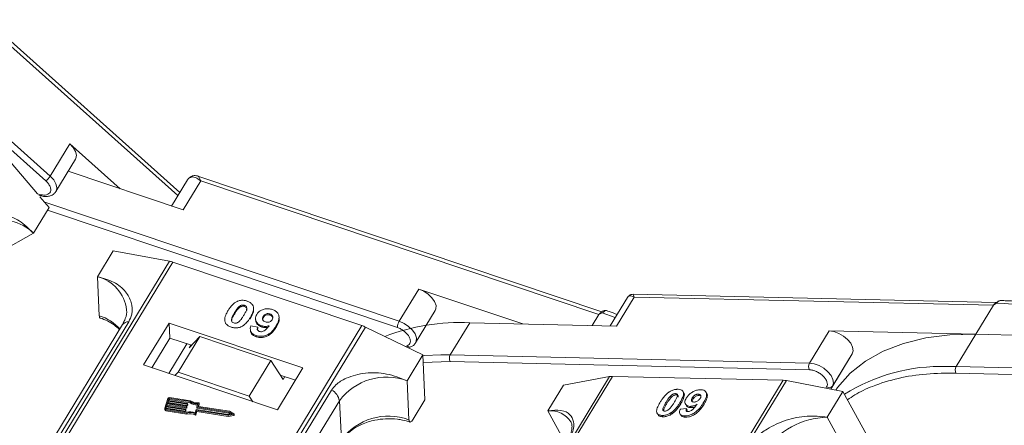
# Model space of a CAD drawing. Header units: millimetres. Extents: x -623 to 852, y 50 to 1083.
# Tile 41 of 72: x 262 to 355, y 889 to 928. Entities that reach past the tile are written whole.
import ezdxf

# ---------------------------------------------------------------- set-up
doc = ezdxf.new("R2010")
doc.units = ezdxf.units.MM

msp = doc.modelspace()

# ---------------------------------------------------------------- linework, layer by layer
at = {"color": 7, "linetype": 'Continuous', "lineweight": 15}
for p, q in [((251.939, 933.09), (276.747, 910.942)), ((241.922, 932.209), (264.17, 912.346)), ((264.597, 912.791), (242.871, 932.187)), ((276.935, 911.25), (252.712, 932.876)), ((266.464, 915.859), (264.597, 912.791)), ((271.244, 911.593), (266.464, 915.859)), ((265.14, 911.327), (267.008, 914.396)), ((260.864, 914.071), (263.392, 911.1)), ((266.31, 913.25), (277.229, 909.582)), ((317.074, 899.892), (278.632, 912.804)), ((277.649, 912.424), (276.142, 909.947)), ((277.229, 909.582), (278.909, 912.344)), ((278.909, 912.344), (316.804, 899.616)), ((263.615, 911.041), (263.392, 911.1)), ((263.501, 910.973), (263.69, 910.923)), ((263.621, 910.831), (264.485, 909.815)), ((262.991, 907.36), (264.485, 909.815)), ((297.798, 898.977), (264.067, 910.307)), ((264.334, 909.567), (297.626, 898.384)), ((259.871, 905.576), (262.991, 907.36)), ((270.572, 905.675), (269.078, 903.22)), ((270.572, 905.675), (275.94, 904.689)), ((275.94, 904.689), (254.073, 868.753)), ((254.393, 868.645), (276.272, 904.602)), ((276.272, 904.602), (294.25, 898.564)), ((269.078, 903.22), (269.263, 899.508)), ((299.666, 902.046), (297.798, 898.977)), ((309.55, 898.725), (299.666, 902.046)), ((319.521, 901.245), (317.872, 898.535)), ((318.467, 898.521), (320.148, 901.283)), ((354.587, 900.75), (320.05, 901.543)), ((320.148, 901.283), (354.331, 900.499)), ((282.567, 900.377), (282.573, 900.262)), ((283.074, 900.497), (283.08, 900.382)), ((354.331, 900.499), (352.65, 897.737)), ((354.63, 900.709), (354.331, 900.499)), ((282.138, 899.807), (282.144, 899.693)), ((283.942, 900.13), (283.937, 900.244)), ((284.872, 899.45), (284.878, 899.336)), ((285.502, 899.569), (285.497, 899.683)), ((286.373, 899.264), (286.367, 899.378)), ((299.359, 896.92), (301.226, 899.989)), ((316.804, 899.616), (316.17, 898.574)), ((317.121, 899.767), (316.804, 899.616)), ((316.985, 899.838), (317.053, 899.867)), ((318.354, 899.327), (317.121, 899.767)), ((271.471, 898.657), (256.158, 873.492)), ((256.757, 873.751), (272.07, 898.917)), ((294.25, 898.564), (272.371, 862.607)), ((272.718, 862.49), (294.585, 898.426)), ((275.903, 898.812), (273.475, 894.823)), ((288.644, 894.533), (275.903, 898.812)), ((275.903, 898.812), (275.974, 897.385)), ((281.219, 899.288), (281.22, 899.258)), ((283.611, 899.194), (283.605, 899.309)), ((283.69, 898.559), (284.334, 898.405)), ((284.123, 899.219), (284.128, 899.105)), ((284.715, 898.543), (284.721, 898.428)), ((286.074, 898.393), (286.068, 898.507)), ((294.585, 898.426), (300.035, 895.778)), ((302.656, 895.772), (304.523, 898.841)), ((304.523, 898.841), (318.467, 898.521)), ((278.823, 897.515), (276.769, 894.139)), ((277.808, 896.452), (278.823, 897.515)), ((285.591, 895.242), (278.823, 897.515)), ((283.637, 898.146), (283.643, 898.032)), ((284.175, 897.625), (284.18, 897.511)), ((284.315, 898.224), (284.34, 898.291)), ((284.334, 898.405), (284.34, 898.291)), ((338.706, 898.056), (336.839, 894.987)), ((352.65, 897.737), (338.706, 898.056)), ((350.783, 894.668), (352.65, 897.737)), ((352.65, 897.737), (366.594, 897.417)), ((275.974, 897.385), (274.256, 894.561)), ((275.883, 894.014), (277.601, 896.838)), ((278.037, 896.692), (275.974, 897.385)), ((277.808, 896.452), (277.968, 896.715)), ((298.543, 896.638), (298.39, 896.578)), ((298.542, 893.323), (300.035, 895.778)), ((298.662, 896.445), (298.892, 896.536)), ((300.035, 895.778), (300.249, 891.495)), ((302.656, 895.772), (301.768, 895.778)), ((336.839, 894.987), (302.656, 895.772)), ((340.9, 895.881), (338.857, 892.523)), ((339.032, 892.812), (340.9, 895.881)), ((273.475, 894.823), (286.216, 890.543)), ((283.537, 891.866), (285.591, 895.242)), ((285.591, 895.242), (286.748, 893.449)), ((300.071, 895.069), (302.642, 895.15)), ((302.642, 895.15), (336.825, 894.365)), ((350.783, 894.668), (349.895, 894.673)), ((384.966, 893.883), (350.783, 894.668)), ((276.769, 894.139), (276.463, 893.819)), ((283.537, 891.866), (276.769, 894.139)), ((286.216, 890.543), (288.644, 894.533)), ((287.934, 893.367), (286.488, 893.853)), ((296.409, 858.08), (318.105, 893.737)), ((318.105, 893.737), (334.322, 893.365)), ((350.768, 894.045), (384.951, 893.261)), ((286.908, 893.712), (286.748, 893.449)), ((317.82, 893.716), (296.14, 858.086)), ((298.726, 889.611), (298.542, 893.323)), ((313.442, 892.91), (311.948, 890.455)), ((334.322, 893.365), (312.625, 857.708)), ((312.958, 857.7), (334.638, 893.33)), ((313.442, 892.91), (317.82, 893.716)), ((334.638, 893.33), (340.02, 892.3)), ((338.856, 892.523), (339.032, 892.812)), ((291.364, 892.436), (276.051, 867.271)), ((283.886, 891.326), (283.537, 891.866)), ((323.609, 891.863), (323.678, 891.737)), ((324.081, 892.096), (324.15, 891.97)), ((324.879, 892.167), (324.81, 892.293)), ((326.336, 891.92), (326.267, 892.046)), ((326.336, 891.92), (326.463, 891.894)), ((327.066, 892.102), (326.998, 892.228)), ((338.47, 892.734), (338.395, 892.611)), ((338.526, 889.845), (340.02, 892.3)), ((340.02, 892.3), (342.606, 887.572)), ((275.772, 891.623), (275.489, 890.698)), ((275.719, 891.106), (275.66, 890.914)), ((275.699, 890.907), (275.725, 890.992)), ((277.542, 890.819), (275.719, 891.106)), ((275.725, 890.992), (275.719, 891.106)), ((275.725, 890.992), (277.548, 890.705)), ((275.802, 891.376), (275.743, 891.183)), ((275.743, 891.183), (277.565, 890.896)), ((275.782, 891.177), (275.807, 891.261)), ((277.624, 891.089), (275.802, 891.376)), ((275.807, 891.261), (275.802, 891.376)), ((275.807, 891.261), (277.63, 890.975)), ((275.872, 891.607), (275.825, 891.453)), ((275.825, 891.453), (277.648, 891.166)), ((275.864, 891.447), (275.878, 891.493)), ((275.878, 891.493), (275.872, 891.607)), ((277.897, 891.328), (275.935, 891.637)), ((275.935, 891.637), (275.94, 891.523)), ((275.94, 891.523), (277.903, 891.214)), ((277.952, 891.4), (275.958, 891.714)), ((276.795, 866.252), (292.108, 891.418)), ((277.63, 890.975), (277.624, 891.089)), ((277.667, 891.143), (277.655, 891.104)), ((277.661, 890.99), (277.655, 891.104)), ((277.661, 890.99), (277.673, 891.028)), ((277.673, 891.028), (277.667, 891.143)), ((277.674, 891.034), (277.668, 891.148)), ((277.903, 891.214), (277.897, 891.328)), ((278.547, 890.842), (278.638, 891.14)), ((278.671, 890.904), (278.757, 891.182)), ((278.704, 890.878), (278.763, 891.068)), ((278.757, 891.182), (278.763, 891.068)), ((278.764, 891.079), (278.758, 891.193)), ((292.293, 887.706), (292.108, 891.418)), ((299.128, 889.654), (300.249, 891.495)), ((323.188, 891.272), (323.257, 891.146)), ((324.58, 891.111), (324.511, 891.237)), ((325.027, 891.107), (325.096, 890.981)), ((325.681, 891.687), (325.75, 891.561)), ((326.803, 891.081), (326.734, 891.207)), ((275.485, 890.667), (275.491, 890.553)), ((275.637, 890.837), (275.589, 890.682)), ((275.589, 890.682), (275.59, 890.662)), ((275.604, 890.559), (277.599, 890.245)), ((275.61, 890.445), (275.604, 890.559)), ((275.61, 890.445), (277.604, 890.131)), ((275.617, 890.639), (275.642, 890.722)), ((275.628, 890.636), (277.591, 890.327)), ((277.459, 890.55), (275.637, 890.837)), ((275.642, 890.722), (275.637, 890.837)), ((275.642, 890.722), (277.465, 890.435)), ((275.66, 890.914), (277.483, 890.627)), ((277.465, 890.435), (277.459, 890.55)), ((277.502, 890.603), (277.49, 890.565)), ((277.496, 890.451), (277.49, 890.565)), ((277.496, 890.451), (277.508, 890.489)), ((277.502, 890.603), (277.508, 890.489)), ((277.508, 890.494), (277.503, 890.609)), ((277.548, 890.705), (277.542, 890.819)), ((277.585, 890.873), (277.573, 890.834)), ((277.579, 890.72), (277.573, 890.834)), ((277.579, 890.72), (277.59, 890.759)), ((277.591, 890.764), (277.585, 890.878)), ((277.59, 890.759), (277.585, 890.873)), ((277.604, 890.131), (277.599, 890.245)), ((278.374, 890.275), (278.465, 890.573)), ((278.374, 890.178), (278.38, 890.064)), ((278.456, 890.201), (278.548, 890.499)), ((278.462, 890.087), (278.456, 890.201)), ((278.462, 890.087), (278.553, 890.385)), ((278.496, 890.588), (281.525, 890.111)), ((278.547, 890.837), (278.552, 890.723)), ((278.548, 890.499), (281.522, 890.031)), ((278.553, 890.385), (278.548, 890.499)), ((278.553, 890.385), (281.528, 889.917)), ((281.596, 890.342), (278.567, 890.819)), ((278.572, 890.705), (278.567, 890.819)), ((278.572, 890.705), (281.602, 890.228)), ((278.672, 890.893), (278.671, 890.904)), ((281.64, 890.416), (278.691, 890.88)), ((281.522, 890.031), (282.053, 890.112)), ((281.528, 889.917), (281.522, 890.031)), ((281.525, 890.111), (281.916, 890.171)), ((281.528, 889.917), (282.059, 889.998)), ((281.916, 890.171), (281.596, 890.342)), ((281.602, 890.228), (281.596, 890.342)), ((281.602, 890.228), (281.754, 890.146)), ((282.075, 890.183), (281.64, 890.416)), ((282.053, 890.112), (282.059, 889.998)), ((282.102, 890.039), (282.096, 890.153)), ((311.948, 890.455), (313.631, 887.38)), ((322.392, 890.156), (322.461, 890.03)), ((322.817, 890.019), (322.886, 889.893)), ((323.624, 890.253), (323.693, 890.127)), ((324.516, 890.163), (324.585, 890.037)), ((324.552, 890.629), (325.136, 890.668)), ((325.136, 890.668), (325.205, 890.542)), ((325.492, 890.883), (325.561, 890.757)), ((324.95, 889.97), (325.019, 889.844)), ((340.768, 885.747), (338.526, 889.845))]:
    msp.add_line(p, q, dxfattribs=at)
at = {"color": 7, "linetype": 'Continuous', "lineweight": 15, "flags": 128}
for points in [[(267.008, 914.396), (267.047, 914.472), (267.096, 914.781), (267.009, 915.136), (266.792, 915.506), (266.464, 915.859)], [(265.139, 911.324), (265.179, 911.403), (265.229, 911.712), (265.142, 912.067), (264.925, 912.437), (264.597, 912.791)], [(277.928, 912.669), (277.758, 912.555), (277.649, 912.424)], [(301.226, 899.989), (301.296, 900.156), (301.302, 900.483), (301.172, 900.846), (300.918, 901.215), (300.56, 901.556), (300.13, 901.841), (299.666, 902.046)], [(354.63, 900.709), (354.613, 900.719), (354.598, 900.727), (354.585, 900.732), (354.574, 900.734), (354.564, 900.733), (354.557, 900.73), (354.552, 900.723), (354.549, 900.714)], [(299.363, 896.927), (299.428, 897.087), (299.435, 897.414), (299.305, 897.777), (299.05, 898.146), (298.693, 898.487), (298.263, 898.772), (297.798, 898.977)], [(340.9, 895.881), (340.988, 896.172), (340.94, 896.517), (340.758, 896.886), (340.459, 897.248), (340.069, 897.57), (339.621, 897.826), (339.153, 897.993), (338.706, 898.056)], [(352.65, 897.737), (350.198, 897.679), (347.899, 897.39), (345.779, 896.874), (343.861, 896.135), (342.166, 895.183), (340.712, 894.028), (339.516, 892.682), (339.336, 892.431)], [(301.768, 895.778), (300.204, 895.714), (300.039, 895.701)], [(339.032, 892.812), (339.121, 893.103), (339.072, 893.448), (338.891, 893.817), (338.592, 894.179), (338.202, 894.501), (337.753, 894.757), (337.286, 894.924), (336.839, 894.987)], [(277.673, 891.028), (277.674, 891.032), (277.674, 891.034)], [(278.696, 891.228), (278.708, 891.23), (278.721, 891.228), (278.733, 891.225), (278.743, 891.219), (278.751, 891.211), (278.756, 891.202), (278.758, 891.192), (278.757, 891.182)], [(278.763, 891.068), (278.764, 891.078), (278.764, 891.079)], [(277.508, 890.489), (277.508, 890.493), (277.508, 890.494)], [(277.59, 890.759), (277.591, 890.763), (277.591, 890.764)], [(282.075, 890.183), (282.085, 890.175), (282.093, 890.165), (282.096, 890.154), (282.095, 890.143), (282.089, 890.132), (282.08, 890.123), (282.067, 890.116), (282.053, 890.112)]]:
    msp.add_lwpolyline(points, dxfattribs=at)
at = {"color": 7, "linetype": 'Continuous', "lineweight": 15}
for centre, radius, start, end in [((263.369, 913.543), 1.44, 303.79266, 328.48764), ((278.159, 912.535), 0.267, 105.03624, 149.7203), ((263.745, 911.04), 0.13, 179.48513, 245.05512), ((260.192, 904.68), 3.875, 43.75046, 115.76385), ((275.497, 902.311), 2.419, 71.30483, 79.44892), ((268.193, 899.636), 3.691, 6.74079, 76.12666), ((352.935, 863.141), 37.606, 68.8867, 87.41637), ((267.895, 895.172), 4.547, 42.48399, 72.48702), ((316.98, 899.664), 0.174, 36.31294, 88.62593), ((271.994, 898.271), 0.651, 83.30087, 143.54638), ((293.345, 895.881), 2.831, 64.02436, 71.35719), ((303.609, 878.673), 20.188, 87.4032, 110.87263), ((298.839, 898.352), 1.214, 149.03719, 178.49212), ((298.794, 896.846), 0.326, 219.72428, 287.21884), ((303.249, 895.447), 0.676, 151.28833, 206.07738), ((337.432, 894.663), 0.676, 151.28833, 206.07738), ((349.347, 877.496), 17.186, 88.17299, 122.27686), ((351.376, 894.343), 0.676, 151.28833, 206.07738), ((318.065, 892.333), 1.404, 88.36437, 100.07486), ((296.602, 888.054), 5.614, 69.79297, 143.19026), ((334.27, 891.442), 1.923, 78.95956, 88.45106), ((338.711, 893.06), 0.406, 233.49916, 322.32593), ((290.659, 891.141), 1.475, 10.844, 61.4649), ((275.921, 891.554), 0.164, 77.08761, 155.38583), ((275.922, 891.584), 0.0548, 77.08761, 155.38583), ((275.928, 891.47), 0.0548, 77.08761, 155.38583), ((277.631, 891.115), 0.0274, 257.08761, 335.38583), ((277.636, 891.001), 0.0274, 257.08761, 335.38583), ((277.648, 891.146), 0.0198, 349.9361, 89.38515), ((278.501, 892.153), 1.022, 233.78729, 277.72619), ((278.504, 892.034), 1.016, 233.73254, 275.53353), ((278.509, 892.114), 0.905, 232.04006, 281.90424), ((275.606, 890.678), 0.119, 169.9361, 269.38515), ((275.619, 890.575), 0.13, 189.77216, 266.09088), ((275.628, 890.676), 0.0395, 169.9361, 269.38515), ((277.465, 890.576), 0.0274, 257.08761, 335.38583), ((277.471, 890.462), 0.0274, 257.08761, 335.38583), ((277.483, 890.607), 0.0198, 349.9361, 89.38515), ((277.548, 890.846), 0.0274, 257.08761, 335.38583), ((277.554, 890.732), 0.0274, 257.08761, 335.38583), ((277.565, 890.876), 0.0198, 349.9361, 89.38515), ((277.914, 889.275), 1.1, 65.32854, 107.09829), ((277.911, 889.34), 0.957, 61.07396, 109.03064), ((277.916, 889.226), 0.957, 61.07396, 109.03064), ((278.405, 890.227), 0.0579, 237.98243, 333.69353), ((278.41, 890.113), 0.0579, 237.98243, 333.69353), ((278.49, 890.562), 0.0274, 77.08761, 155.38583), ((278.567, 890.839), 0.0198, 169.9361, 269.38515), ((278.574, 890.727), 0.0217, 189.77216, 266.09088), ((278.691, 890.9), 0.0198, 169.9361, 269.38515), ((282.057, 890.042), 0.0443, 271.81381, 355.88325), ((312.189, 888.147), 2.32, 32.72807, 95.94494), ((296.787, 884.343), 5.614, 69.79297, 143.19026), ((338.694, 882.408), 7.439, 91.29253, 146.07318)]:
    msp.add_arc(centre, radius, start, end, dxfattribs=at)
for points, knots in [([(277.989, 912.732), (277.935, 912.704), (277.791, 912.628), (277.702, 912.499), (277.645, 912.417)], [0, 0, 0, 0, 0.371407, 1, 1, 1, 1]), ([(278.909, 912.344), (278.739, 912.47), (278.475, 912.666), (278.15, 912.74), (277.997, 912.691), (277.928, 912.669)], [0, 0, 0, 0, 0.4984129, 0.772928, 1, 1, 1, 1]), ([(278.623, 912.808), (278.542, 912.827), (278.416, 912.859), (278.206, 912.841), (278.094, 912.796), (278.037, 912.772)], [0, 0, 0, 0, 0.455102, 0.718058, 1, 1, 1, 1]), ([(278.625, 912.787), (278.643, 912.785), (278.702, 912.781), (278.794, 912.627), (278.871, 912.439), (278.909, 912.344)], [0, 0, 0, 0, 0.177701, 0.587823, 1, 1, 1, 1]), ([(264.17, 912.346), (264.256, 912.261), (264.431, 912.087), (264.595, 911.801), (264.662, 911.53), (264.623, 911.297), (264.486, 911.117), (264.257, 911.006), (263.957, 910.972), (263.727, 911.019), (263.615, 911.041)], [0, 0, 0, 0, 0.12225, 0.25, 0.37775, 0.5, 0.62225, 0.75, 0.87775, 1, 1, 1, 1]), ([(263.717, 910.919), (263.764, 910.907), (263.942, 910.862), (264.248, 910.843), (264.615, 910.903), (264.94, 911.058), (265.069, 911.246), (265.127, 911.331)], [0, 0, 0, 0, 0.083817, 0.314335, 0.549201, 0.797686, 1, 1, 1, 1]), ([(262.991, 907.36), (262.558, 907.789), (261.69, 908.648), (260.168, 909.184), (258.879, 909.067), (257.988, 908.594), (257.657, 908.15), (257.534, 907.985)], [0, 0, 0, 0, 0.249096, 0.498243, 0.745205, 0.90541, 1, 1, 1, 1]), ([(272.07, 898.917), (272.181, 899.163), (272.466, 899.792), (272.359, 900.804), (271.804, 901.87), (270.717, 902.777), (269.623, 903.073), (269.078, 903.22)], [0, 0, 0, 0, 0.125713, 0.321276, 0.524466, 0.763484, 1, 1, 1, 1]), ([(320.148, 901.283), (320.008, 901.339), (319.791, 901.427), (319.596, 901.359), (319.526, 901.246), (319.493, 901.194)], [0, 0, 0, 0, 0.498413, 0.772928, 1, 1, 1, 1]), ([(320.048, 901.543), (319.984, 901.539), (319.875, 901.532), (319.691, 901.447), (319.607, 901.351), (319.561, 901.299)], [0, 0, 0, 0, 0.389383, 0.666862, 1, 1, 1, 1]), ([(320.05, 901.537), (320.049, 901.539), (320.048, 901.563), (320.071, 901.48), (320.122, 901.349), (320.148, 901.283)], [0, 0, 0, 0, 0.044603, 0.521109, 1, 1, 1, 1]), ([(281.526, 900.013), (281.577, 900.095), (281.695, 900.279), (281.95, 900.585), (282.219, 900.806), (282.423, 900.891), (282.445, 900.9)], [0, 0, 0, 0, 0.236731, 0.537555, 0.949668, 1, 1, 1, 1]), ([(282.138, 899.807), (282.164, 899.848), (282.214, 899.93), (282.286, 900.039), (282.354, 900.135), (282.419, 900.218), (282.486, 900.301), (282.54, 900.351), (282.567, 900.377)], [0, 0, 0, 0, 0.2059417, 0.4119594, 0.558149, 0.7045024, 0.8518015, 1, 1, 1, 1]), ([(282.445, 900.9), (282.499, 900.919), (282.609, 900.958), (282.787, 900.983), (282.968, 900.984), (283.117, 900.962), (283.235, 900.933), (283.294, 900.915), (283.323, 900.906)], [0, 0, 0, 0, 0.193776, 0.3936, 0.587864, 0.788908, 0.894169, 1, 1, 1, 1]), ([(282.567, 900.377), (282.611, 900.413), (282.684, 900.471), (282.817, 900.52), (282.94, 900.527), (283.025, 900.511), (283.069, 900.498), (283.074, 900.497)], [0, 0, 0, 0, 0.334804, 0.542561, 0.750382, 0.970721, 1, 1, 1, 1]), ([(282.573, 900.262), (282.617, 900.299), (282.689, 900.357), (282.822, 900.405), (282.946, 900.413), (283.031, 900.397), (283.075, 900.384), (283.08, 900.382)], [0, 0, 0, 0, 0.334804, 0.542561, 0.750382, 0.970721, 1, 1, 1, 1]), ([(283.074, 900.497), (283.117, 900.478), (283.195, 900.445), (283.271, 900.362), (283.306, 900.241), (283.28, 900.047), (283.16, 899.797), (283.051, 899.613), (282.996, 899.519)], [0, 0, 0, 0, 0.104614, 0.188814, 0.273512, 0.444127, 0.719481, 1, 1, 1, 1]), ([(283.08, 900.382), (283.123, 900.364), (283.201, 900.33), (283.277, 900.248), (283.31, 900.139), (283.295, 900.059), (283.286, 900.01)], [0, 0, 0, 0, 0.255325, 0.46083, 0.667547, 1, 1, 1, 1]), ([(283.323, 900.906), (283.427, 900.863), (283.636, 900.778), (283.842, 900.562), (283.949, 900.309), (283.925, 899.873), (283.741, 899.548), (283.605, 899.309)], [0, 0, 0, 0, 0.147566, 0.296688, 0.431278, 0.580404, 1, 1, 1, 1]), ([(354.564, 900.733), (354.551, 900.724), (354.526, 900.705), (354.5, 900.686), (354.488, 900.676)], [0, 0, 0, 0, 0.518796, 1, 1, 1, 1]), ([(355.045, 900.952), (355.001, 900.949), (354.907, 900.943), (354.738, 900.869), (354.626, 900.783), (354.557, 900.73)], [0, 0, 0, 0, 0.2496368, 0.538323, 1, 1, 1, 1]), ([(355.086, 900.952), (355.081, 900.954), (355.042, 900.965), (354.961, 900.942), (354.847, 900.893), (354.738, 900.812), (354.664, 900.741), (354.63, 900.709)], [0, 0, 0, 0, 0.033044, 0.285426, 0.531875, 0.785768, 1, 1, 1, 1]), ([(366.662, 898.521), (366.407, 898.618), (365.473, 898.976), (363.839, 899.487), (361.762, 900.047), (359.67, 900.485), (357.595, 900.784), (356.058, 900.936), (355.243, 900.942), (355.085, 900.943)], [0, 0, 0, 0, 0.064257, 0.235538, 0.411454, 0.590698, 0.772379, 0.955884, 1, 1, 1, 1]), ([(269.263, 899.508), (269.27, 899.449), (269.283, 899.335), (269.334, 899.305), (269.358, 899.29)], [0, 0, 0, 0, 0.51935, 1, 1, 1, 1]), ([(271.854, 900.073), (271.856, 900.061), (271.906, 899.788), (271.806, 899.314), (271.563, 898.851), (271.46, 898.658)], [0, 0, 0, 0, 0.0259765, 0.5921111, 1, 1, 1, 1]), ([(281.235, 898.916), (281.224, 898.96), (281.201, 899.048), (281.204, 899.223), (281.247, 899.436), (281.333, 899.656), (281.429, 899.849), (281.493, 899.958), (281.526, 900.013)], [0, 0, 0, 0, 0.118441, 0.239346, 0.459593, 0.684925, 0.84224, 1, 1, 1, 1]), ([(282.059, 898.828), (282.008, 898.852), (281.925, 898.889), (281.856, 898.977), (281.829, 899.099), (281.858, 899.292), (281.981, 899.539), (282.086, 899.718), (282.138, 899.807)], [0, 0, 0, 0, 0.12537, 0.20229, 0.279179, 0.464758, 0.730582, 1, 1, 1, 1]), ([(281.862, 899.09), (281.864, 899.109), (281.873, 899.224), (281.992, 899.425), (282.093, 899.603), (282.144, 899.693)], [0, 0, 0, 0, 0.0898219, 0.5418552, 1, 1, 1, 1]), ([(282.144, 899.693), (282.169, 899.734), (282.22, 899.816), (282.292, 899.925), (282.36, 900.021), (282.424, 900.104), (282.492, 900.186), (282.546, 900.237), (282.573, 900.262)], [0, 0, 0, 0, 0.205942, 0.411959, 0.558149, 0.704502, 0.851801, 1, 1, 1, 1]), ([(282.996, 899.519), (282.971, 899.479), (282.92, 899.397), (282.848, 899.287), (282.779, 899.191), (282.715, 899.107), (282.647, 899.025), (282.593, 898.974), (282.566, 898.948)], [0, 0, 0, 0, 0.20527, 0.410616, 0.55715, 0.703844, 0.851471, 1, 1, 1, 1]), ([(283.611, 899.194), (283.658, 899.277), (283.804, 899.534), (283.962, 899.852), (283.933, 900.085), (283.927, 900.129)], [0, 0, 0, 0, 0.276495, 0.862243, 1, 1, 1, 1]), ([(284.715, 898.543), (284.612, 898.586), (284.404, 898.674), (284.206, 898.901), (284.107, 899.16), (284.129, 899.415), (284.21, 899.566), (284.245, 899.632)], [0, 0, 0, 0, 0.210189, 0.421773, 0.623603, 0.837034, 1, 1, 1, 1]), ([(284.245, 899.632), (284.301, 899.712), (284.414, 899.874), (284.689, 900.062), (285.023, 900.169), (285.39, 900.189), (285.616, 900.128), (285.734, 900.096)], [0, 0, 0, 0, 0.197927, 0.397728, 0.597413, 0.790584, 1, 1, 1, 1]), ([(285.068, 898.917), (285.016, 898.939), (284.92, 898.979), (284.825, 899.08), (284.785, 899.191), (284.801, 899.319), (284.845, 899.401), (284.872, 899.45)], [0, 0, 0, 0, 0.213937, 0.398075, 0.583091, 0.751666, 1, 1, 1, 1]), ([(284.872, 899.45), (284.907, 899.502), (284.964, 899.585), (285.09, 899.675), (285.218, 899.712), (285.359, 899.719), (285.447, 899.696), (285.497, 899.683)], [0, 0, 0, 0, 0.29132, 0.465539, 0.641632, 0.798664, 1, 1, 1, 1]), ([(284.878, 899.336), (284.913, 899.388), (284.97, 899.471), (285.096, 899.561), (285.223, 899.598), (285.365, 899.605), (285.453, 899.582), (285.502, 899.569)], [0, 0, 0, 0, 0.29132, 0.465539, 0.641632, 0.798664, 1, 1, 1, 1]), ([(285.497, 899.683), (285.548, 899.66), (285.652, 899.615), (285.747, 899.496), (285.79, 899.365), (285.768, 899.238), (285.727, 899.162), (285.708, 899.127)], [0, 0, 0, 0, 0.207955, 0.420406, 0.62732, 0.827707, 1, 1, 1, 1]), ([(285.502, 899.569), (285.553, 899.546), (285.656, 899.5), (285.751, 899.39), (285.769, 899.309), (285.777, 899.273)], [0, 0, 0, 0, 0.352923, 0.713478, 1, 1, 1, 1]), ([(285.734, 900.096), (285.837, 900.053), (286.046, 899.968), (286.257, 899.747), (286.375, 899.482), (286.366, 899.089), (286.22, 898.762), (286.09, 898.543), (286.068, 898.507)], [0, 0, 0, 0, 0.148288, 0.297745, 0.443713, 0.607791, 0.934708, 1, 1, 1, 1]), ([(317.522, 899.999), (317.472, 900.01), (317.377, 900.03), (317.204, 899.985), (317.102, 899.914), (317.041, 899.872)], [0, 0, 0, 0, 0.308133, 0.586285, 1, 1, 1, 1]), ([(317.52, 899.99), (317.508, 899.996), (317.479, 900.012), (317.411, 899.986), (317.326, 899.934), (317.23, 899.857), (317.155, 899.796), (317.121, 899.767)], [0, 0, 0, 0, 0.16107, 0.380037, 0.593855, 0.814133, 1, 1, 1, 1]), ([(318.535, 899.625), (318.28, 899.726), (317.942, 899.86), (317.604, 899.967), (317.521, 899.993)], [0, 0, 0, 0, 0.753946, 1, 1, 1, 1]), ([(269.357, 899.287), (269.358, 899.287), (269.604, 899.221), (270.059, 899.005), (270.686, 898.65), (271.01, 898.348), (271.167, 898.201)], [0, 0, 0, 0, 0.00132, 0.32582, 0.671167, 1, 1, 1, 1]), ([(281.81, 898.419), (281.758, 898.438), (281.652, 898.477), (281.511, 898.557), (281.388, 898.656), (281.31, 898.755), (281.261, 898.844), (281.244, 898.892), (281.235, 898.916)], [0, 0, 0, 0, 0.1926347, 0.388697, 0.5820148, 0.7830443, 0.8909593, 1, 1, 1, 1]), ([(282.688, 898.424), (282.634, 898.406), (282.524, 898.367), (282.346, 898.341), (282.165, 898.341), (282.016, 898.363), (281.898, 898.391), (281.839, 898.41), (281.81, 898.419)], [0, 0, 0, 0, 0.193769, 0.393564, 0.587886, 0.789131, 0.894283, 1, 1, 1, 1]), ([(282.566, 898.948), (282.522, 898.912), (282.45, 898.854), (282.317, 898.805), (282.196, 898.797), (282.11, 898.813), (282.066, 898.826), (282.059, 898.828)], [0, 0, 0, 0, 0.333678, 0.540413, 0.747264, 0.961209, 1, 1, 1, 1]), ([(283.605, 899.309), (283.554, 899.227), (283.436, 899.043), (283.186, 898.743), (282.919, 898.522), (282.717, 898.437), (282.688, 898.424)], [0, 0, 0, 0, 0.2372812, 0.5385907, 0.9326774, 1, 1, 1, 1]), ([(284.175, 897.625), (284.071, 897.668), (283.882, 897.746), (283.701, 897.941), (283.612, 898.178), (283.632, 898.391), (283.678, 898.523), (283.69, 898.559)], [0, 0, 0, 0, 0.2427882, 0.4388655, 0.6348012, 0.9009361, 1, 1, 1, 1]), ([(284.144, 899.105), (284.142, 899.066), (284.136, 898.939), (284.252, 898.732), (284.454, 898.535), (284.642, 898.46), (284.721, 898.428)], [0, 0, 0, 0, 0.136763, 0.437626, 0.762754, 1, 1, 1, 1]), ([(286.068, 898.507), (286.016, 898.426), (285.859, 898.182), (285.58, 897.865), (285.168, 897.627), (284.779, 897.534), (284.433, 897.549), (284.243, 897.604), (284.175, 897.625)], [0, 0, 0, 0, 0.142337, 0.429127, 0.589943, 0.751205, 0.909895, 1, 1, 1, 1]), ([(284.502, 898.008), (284.547, 897.997), (284.637, 897.974), (284.795, 897.994), (284.971, 898.061), (285.193, 898.254), (285.325, 898.432), (285.416, 898.555)], [0, 0, 0, 0, 0.112015, 0.224355, 0.367768, 0.565827, 1, 1, 1, 1]), ([(285.416, 898.555), (285.361, 898.537), (285.249, 898.502), (285.099, 898.486), (284.979, 898.489), (284.89, 898.498), (284.801, 898.516), (284.744, 898.534), (284.715, 898.543)], [0, 0, 0, 0, 0.243491, 0.496266, 0.61821, 0.741704, 0.870158, 1, 1, 1, 1]), ([(284.721, 898.428), (284.776, 898.412), (284.887, 898.38), (285.037, 898.371), (285.158, 898.378), (285.232, 898.388), (285.275, 898.399), (285.29, 898.402)], [0, 0, 0, 0, 0.3019612, 0.6159961, 0.7670742, 0.920126, 1, 1, 1, 1]), ([(284.807, 899.157), (284.808, 899.167), (284.812, 899.229), (284.848, 899.287), (284.878, 899.336)], [0, 0, 0, 0, 0.159639, 1, 1, 1, 1]), ([(285.708, 899.127), (285.675, 899.08), (285.619, 899), (285.487, 898.92), (285.35, 898.884), (285.204, 898.879), (285.113, 898.904), (285.068, 898.917)], [0, 0, 0, 0, 0.267394, 0.447214, 0.627122, 0.813065, 1, 1, 1, 1]), ([(286.074, 898.393), (286.12, 898.475), (286.26, 898.723), (286.4, 899.023), (286.364, 899.232), (286.359, 899.263)], [0, 0, 0, 0, 0.297567, 0.897279, 1, 1, 1, 1]), ([(283.659, 898.033), (283.663, 897.992), (283.674, 897.867), (283.819, 897.696), (284.01, 897.573), (284.137, 897.526), (284.18, 897.511)], [0, 0, 0, 0, 0.178374, 0.534381, 0.842285, 1, 1, 1, 1]), ([(284.18, 897.511), (284.291, 897.48), (284.515, 897.42), (284.878, 897.437), (285.232, 897.539), (285.629, 897.789), (285.888, 898.1), (286.036, 898.333), (286.074, 898.393)], [0, 0, 0, 0, 0.14324, 0.28761, 0.430449, 0.591135, 0.89544, 1, 1, 1, 1]), ([(284.334, 898.405), (284.315, 898.352), (284.286, 898.272), (284.304, 898.159), (284.358, 898.083), (284.431, 898.035), (284.482, 898.015), (284.502, 898.008)], [0, 0, 0, 0, 0.3447142, 0.5290593, 0.7142089, 0.8921959, 1, 1, 1, 1]), ([(297.626, 898.384), (297.741, 898.339), (297.976, 898.246), (298.306, 898.024), (298.58, 897.762), (298.771, 897.484), (298.87, 897.21), (298.865, 896.959), (298.76, 896.754), (298.614, 896.676), (298.543, 896.638)], [0, 0, 0, 0, 0.1222496, 0.25, 0.3777504, 0.5, 0.6222496, 0.75, 0.8777504, 1, 1, 1, 1]), ([(298.887, 896.545), (298.982, 896.585), (299.179, 896.667), (299.295, 896.844), (299.354, 896.935)], [0, 0, 0, 0, 0.485977, 1, 1, 1, 1]), ([(298.542, 893.323), (297.903, 893.572), (296.626, 894.071), (294.56, 894.129), (292.912, 893.697), (291.843, 893.068), (291.493, 892.607), (291.364, 892.436)], [0, 0, 0, 0, 0.249096, 0.498243, 0.745205, 0.90541, 1, 1, 1, 1]), ([(336.825, 894.365), (336.932, 894.355), (337.152, 894.335), (337.514, 894.203), (337.856, 894.008), (338.15, 893.764), (338.377, 893.491), (338.516, 893.209), (338.558, 892.941), (338.499, 892.802), (338.47, 892.734)], [0, 0, 0, 0, 0.12225, 0.25, 0.37775, 0.5, 0.62225, 0.75, 0.87775, 1, 1, 1, 1]), ([(340.457, 891.5), (340.68, 891.659), (341.389, 892.163), (342.977, 892.887), (345.234, 893.592), (347.898, 894.021), (349.821, 894.038), (350.768, 894.045)], [0, 0, 0, 0, 0.088375, 0.281114, 0.527622, 0.767417, 1, 1, 1, 1]), ([(322.635, 891.285), (322.686, 891.367), (322.803, 891.553), (323.053, 891.876), (323.311, 892.133), (323.503, 892.258), (323.524, 892.271)], [0, 0, 0, 0, 0.2367308, 0.5375555, 0.9496679, 1, 1, 1, 1]), ([(323.188, 891.272), (323.213, 891.313), (323.263, 891.395), (323.335, 891.506), (323.402, 891.604), (323.465, 891.691), (323.532, 891.778), (323.583, 891.834), (323.609, 891.863)], [0, 0, 0, 0, 0.205942, 0.411959, 0.558149, 0.704502, 0.851801, 1, 1, 1, 1]), ([(323.524, 892.271), (323.574, 892.301), (323.677, 892.362), (323.841, 892.43), (324.008, 892.478), (324.144, 892.499), (324.251, 892.506), (324.304, 892.506), (324.33, 892.506)], [0, 0, 0, 0, 0.193776, 0.3936, 0.587864, 0.788908, 0.894169, 1, 1, 1, 1]), ([(323.609, 891.863), (323.652, 891.905), (323.721, 891.973), (323.846, 892.048), (323.96, 892.087), (324.037, 892.096), (324.077, 892.096), (324.081, 892.096)], [0, 0, 0, 0, 0.334804, 0.542561, 0.750382, 0.970721, 1, 1, 1, 1]), ([(323.678, 891.737), (323.721, 891.779), (323.79, 891.847), (323.915, 891.922), (324.029, 891.961), (324.106, 891.97), (324.146, 891.97), (324.15, 891.97)], [0, 0, 0, 0, 0.334804, 0.542561, 0.750382, 0.970721, 1, 1, 1, 1]), ([(324.081, 892.096), (324.12, 892.092), (324.19, 892.084), (324.256, 892.035), (324.282, 891.943), (324.248, 891.772), (324.126, 891.531), (324.016, 891.347), (323.961, 891.254)], [0, 0, 0, 0, 0.1046136, 0.1888141, 0.2735119, 0.444127, 0.7194809, 1, 1, 1, 1]), ([(324.15, 891.97), (324.189, 891.966), (324.259, 891.958), (324.324, 891.909), (324.347, 891.841), (324.335, 891.788), (324.329, 891.761)], [0, 0, 0, 0, 0.293658, 0.530016, 0.767769, 1, 1, 1, 1]), ([(324.33, 892.506), (324.424, 892.497), (324.611, 892.48), (324.79, 892.352), (324.876, 892.168), (324.832, 891.795), (324.647, 891.474), (324.511, 891.237)], [0, 0, 0, 0, 0.147566, 0.296688, 0.431278, 0.580404, 1, 1, 1, 1]), ([(324.58, 891.111), (324.628, 891.193), (324.778, 891.448), (324.923, 891.786), (324.946, 892.063), (324.884, 892.139), (324.867, 892.16)], [0, 0, 0, 0, 0.220552, 0.687786, 0.91457, 1, 1, 1, 1]), ([(325.114, 891.676), (325.17, 891.758), (325.282, 891.924), (325.543, 892.154), (325.855, 892.331), (326.194, 892.444), (326.398, 892.452), (326.505, 892.456)], [0, 0, 0, 0, 0.197927, 0.397728, 0.597413, 0.790584, 1, 1, 1, 1]), ([(325.681, 891.687), (325.716, 891.74), (325.773, 891.825), (325.893, 891.934), (326.012, 891.998), (326.142, 892.041), (326.222, 892.044), (326.267, 892.046)], [0, 0, 0, 0, 0.29132, 0.465539, 0.641632, 0.798664, 1, 1, 1, 1]), ([(325.75, 891.561), (325.785, 891.614), (325.842, 891.699), (325.962, 891.808), (326.081, 891.872), (326.211, 891.915), (326.291, 891.918), (326.336, 891.92)], [0, 0, 0, 0, 0.29132, 0.465539, 0.641632, 0.798664, 1, 1, 1, 1]), ([(326.267, 892.046), (326.313, 892.041), (326.406, 892.03), (326.487, 891.955), (326.52, 891.856), (326.493, 891.743), (326.452, 891.669), (326.433, 891.634)], [0, 0, 0, 0, 0.207955, 0.420406, 0.62732, 0.827707, 1, 1, 1, 1]), ([(326.505, 892.456), (326.598, 892.447), (326.785, 892.429), (326.968, 892.299), (327.064, 892.107), (327.036, 891.775), (326.885, 891.461), (326.755, 891.243), (326.734, 891.207)], [0, 0, 0, 0, 0.148288, 0.297745, 0.443713, 0.607791, 0.934708, 1, 1, 1, 1]), ([(326.803, 891.081), (326.851, 891.163), (326.996, 891.41), (327.124, 891.744), (327.132, 892.008), (327.069, 892.08), (327.056, 892.095)], [0, 0, 0, 0, 0.227122, 0.68486, 0.934898, 1, 1, 1, 1]), ([(322.313, 890.286), (322.305, 890.32), (322.289, 890.389), (322.3, 890.536), (322.35, 890.726), (322.44, 890.934), (322.538, 891.121), (322.603, 891.23), (322.635, 891.285)], [0, 0, 0, 0, 0.118441, 0.239346, 0.459593, 0.684925, 0.84224, 1, 1, 1, 1]), ([(323.066, 890.428), (323.02, 890.434), (322.946, 890.444), (322.887, 890.5), (322.869, 890.596), (322.905, 890.766), (323.03, 891.006), (323.135, 891.183), (323.188, 891.272)], [0, 0, 0, 0, 0.12537, 0.20229, 0.279179, 0.464758, 0.730582, 1, 1, 1, 1]), ([(322.959, 890.514), (322.963, 890.547), (322.978, 890.663), (323.102, 890.88), (323.205, 891.057), (323.257, 891.146)], [0, 0, 0, 0, 0.166989, 0.580698, 1, 1, 1, 1]), ([(323.257, 891.146), (323.282, 891.187), (323.332, 891.269), (323.404, 891.38), (323.471, 891.478), (323.534, 891.565), (323.601, 891.652), (323.652, 891.708), (323.678, 891.737)], [0, 0, 0, 0, 0.205942, 0.411959, 0.558149, 0.704502, 0.851801, 1, 1, 1, 1]), ([(323.961, 891.254), (323.936, 891.213), (323.885, 891.132), (323.814, 891.021), (323.746, 890.922), (323.683, 890.834), (323.616, 890.747), (323.564, 890.69), (323.538, 890.662)], [0, 0, 0, 0, 0.20527, 0.410616, 0.55715, 0.703844, 0.851471, 1, 1, 1, 1]), ([(324.511, 891.237), (324.459, 891.155), (324.342, 890.969), (324.098, 890.652), (323.841, 890.396), (323.652, 890.271), (323.624, 890.253)], [0, 0, 0, 0, 0.237281, 0.538591, 0.932677, 1, 1, 1, 1]), ([(323.693, 890.127), (323.741, 890.16), (323.839, 890.226), (324.002, 890.365), (324.175, 890.543), (324.335, 890.744), (324.469, 890.934), (324.543, 891.052), (324.58, 891.111)], [0, 0, 0, 0, 0.118595, 0.239509, 0.447458, 0.659935, 0.829685, 1, 1, 1, 1]), ([(326.734, 891.207), (326.682, 891.125), (326.526, 890.879), (326.253, 890.54), (325.863, 890.232), (325.501, 890.052), (325.184, 889.973), (325.012, 889.971), (324.95, 889.97)], [0, 0, 0, 0, 0.142337, 0.429127, 0.589943, 0.751205, 0.909895, 1, 1, 1, 1]), ([(325.492, 890.883), (325.4, 890.893), (325.213, 890.913), (325.042, 891.051), (324.964, 891.243), (324.997, 891.463), (325.079, 891.611), (325.114, 891.676)], [0, 0, 0, 0, 0.210189, 0.421773, 0.623603, 0.837034, 1, 1, 1, 1]), ([(325.019, 889.844), (325.12, 889.848), (325.322, 889.855), (325.657, 889.965), (325.987, 890.143), (326.364, 890.457), (326.617, 890.786), (326.765, 891.021), (326.803, 891.081)], [0, 0, 0, 0, 0.14324, 0.28761, 0.430449, 0.591135, 0.89544, 1, 1, 1, 1]), ([(325.108, 890.988), (325.121, 890.958), (325.163, 890.863), (325.324, 890.778), (325.491, 890.763), (325.561, 890.757)], [0, 0, 0, 0, 0.20752, 0.66568, 1, 1, 1, 1]), ([(325.27, 890.378), (325.311, 890.38), (325.393, 890.385), (325.539, 890.443), (325.703, 890.545), (325.917, 890.765), (326.047, 890.95), (326.137, 891.077)], [0, 0, 0, 0, 0.112015, 0.224355, 0.367768, 0.565827, 1, 1, 1, 1]), ([(326.137, 891.077), (326.085, 891.048), (325.981, 890.988), (325.842, 890.936), (325.732, 890.907), (325.651, 890.891), (325.57, 890.884), (325.518, 890.883), (325.492, 890.883)], [0, 0, 0, 0, 0.243491, 0.496266, 0.61821, 0.741704, 0.870158, 1, 1, 1, 1]), ([(325.835, 891.29), (325.788, 891.295), (325.702, 891.304), (325.62, 891.364), (325.589, 891.446), (325.609, 891.558), (325.654, 891.639), (325.681, 891.687)], [0, 0, 0, 0, 0.213937, 0.398075, 0.583091, 0.751666, 1, 1, 1, 1]), ([(325.668, 891.34), (325.67, 891.365), (325.678, 891.436), (325.722, 891.513), (325.75, 891.561)], [0, 0, 0, 0, 0.366323, 1, 1, 1, 1]), ([(326.433, 891.634), (326.4, 891.586), (326.345, 891.504), (326.22, 891.402), (326.093, 891.337), (325.958, 891.294), (325.876, 891.291), (325.835, 891.29)], [0, 0, 0, 0, 0.267394, 0.447214, 0.627122, 0.813065, 1, 1, 1, 1]), ([(314.009, 887.836), (314.127, 888.071), (314.428, 888.671), (314.441, 889.466), (314.085, 890.17), (313.271, 890.585), (312.388, 890.498), (311.948, 890.455)], [0, 0, 0, 0, 0.125713, 0.321276, 0.524466, 0.763484, 1, 1, 1, 1]), ([(322.817, 890.019), (322.77, 890.021), (322.675, 890.026), (322.549, 890.057), (322.441, 890.107), (322.374, 890.17), (322.334, 890.232), (322.32, 890.268), (322.313, 890.286)], [0, 0, 0, 0, 0.192635, 0.388697, 0.582015, 0.783044, 0.890959, 1, 1, 1, 1]), ([(322.465, 890.032), (322.477, 890.019), (322.513, 889.979), (322.604, 889.936), (322.709, 889.908), (322.807, 889.896), (322.86, 889.894), (322.886, 889.893)], [0, 0, 0, 0, 0.143925, 0.415852, 0.697483, 0.848301, 1, 1, 1, 1]), ([(323.624, 890.253), (323.573, 890.223), (323.47, 890.162), (323.306, 890.094), (323.139, 890.046), (323.004, 890.025), (322.896, 890.019), (322.844, 890.019), (322.817, 890.019)], [0, 0, 0, 0, 0.193769, 0.393564, 0.587886, 0.789131, 0.894283, 1, 1, 1, 1]), ([(322.886, 889.893), (322.935, 889.893), (323.033, 889.894), (323.192, 889.917), (323.358, 889.962), (323.498, 890.019), (323.61, 890.077), (323.665, 890.11), (323.693, 890.127)], [0, 0, 0, 0, 0.193594, 0.390501, 0.584817, 0.78683, 0.892868, 1, 1, 1, 1]), ([(323.538, 890.662), (323.495, 890.62), (323.426, 890.552), (323.302, 890.477), (323.19, 890.438), (323.112, 890.429), (323.072, 890.428), (323.066, 890.428)], [0, 0, 0, 0, 0.333678, 0.540413, 0.747264, 0.961209, 1, 1, 1, 1]), ([(324.95, 889.97), (324.857, 889.979), (324.688, 889.996), (324.53, 890.112), (324.461, 890.288), (324.49, 890.473), (324.538, 890.596), (324.552, 890.629)], [0, 0, 0, 0, 0.242788, 0.438865, 0.634801, 0.900936, 1, 1, 1, 1]), ([(324.588, 890.039), (324.624, 889.991), (324.693, 889.899), (324.867, 889.852), (324.981, 889.846), (325.019, 889.844)], [0, 0, 0, 0, 0.4158523, 0.8021376, 1, 1, 1, 1]), ([(325.136, 890.668), (325.115, 890.619), (325.084, 890.543), (325.095, 890.453), (325.141, 890.403), (325.206, 890.381), (325.252, 890.379), (325.27, 890.378)], [0, 0, 0, 0, 0.344714, 0.529059, 0.714209, 0.892196, 1, 1, 1, 1]), ([(325.165, 890.401), (325.168, 890.426), (325.172, 890.472), (325.195, 890.521), (325.205, 890.542)], [0, 0, 0, 0, 0.569737, 1, 1, 1, 1]), ([(325.561, 890.757), (325.611, 890.758), (325.711, 890.76), (325.844, 890.79), (325.922, 890.817), (325.944, 890.824)], [0, 0, 0, 0, 0.409454, 0.83528, 1, 1, 1, 1]), ([(338.526, 889.845), (337.895, 889.913), (336.634, 890.05), (334.588, 889.626), (332.954, 888.876), (331.891, 888.09), (331.542, 887.614), (331.413, 887.437)], [0, 0, 0, 0, 0.249096, 0.498243, 0.745205, 0.90541, 1, 1, 1, 1]), ([(292.261, 887.515), (292.276, 887.547), (292.394, 887.798), (292.792, 888.225), (293.433, 888.755), (294.135, 889.141), (294.826, 889.406), (295.587, 889.613), (296.156, 889.667), (296.5, 889.699)], [0, 0, 0, 0, 0.027206, 0.212661, 0.388047, 0.561103, 0.687308, 0.811478, 1, 1, 1, 1]), ([(296.5, 889.699), (296.886, 889.699), (297.43, 889.7), (298.206, 889.572), (298.585, 889.46), (298.82, 889.39)], [0, 0, 0, 0, 0.48108, 0.677923, 1, 1, 1, 1]), ([(299.128, 889.654), (299.086, 889.591), (299.002, 889.466), (298.885, 889.38), (298.793, 889.386), (298.74, 889.473), (298.73, 889.572), (298.726, 889.611)], [0, 0, 0, 0, 0.2146939, 0.4293877, 0.6440816, 0.8587754, 1, 1, 1, 1]), ([(314.132, 889.399), (314.144, 889.384), (314.213, 889.291), (314.249, 889.087), (314.232, 888.682), (314.098, 888.201), (313.892, 887.829), (313.792, 887.649)], [0, 0, 0, 0, 0.054359, 0.333223, 0.559722, 0.78604, 1, 1, 1, 1])]:
    msp.add_open_spline(points, degree=3, knots=knots, dxfattribs=at)
for points in [[(354.331, 900.499), (354.363, 900.546), (354.429, 900.641), (354.509, 900.69), (354.549, 900.714)], [(316.804, 899.616), (316.835, 899.663), (316.897, 899.759), (316.956, 899.812), (316.985, 899.838)]]:
    msp.add_open_spline(points, degree=3, dxfattribs=at)

doc.saveas('drawing.dxf')
